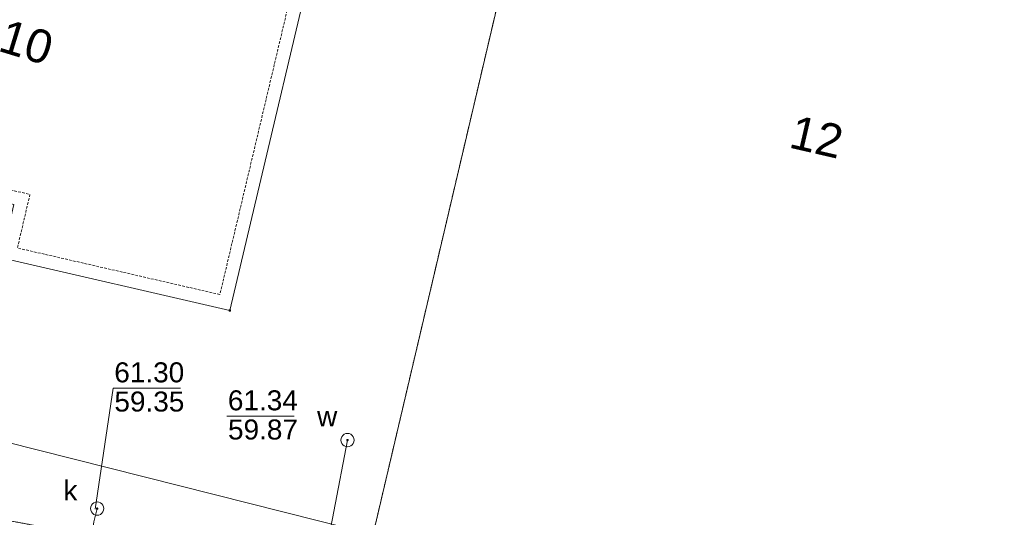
# Paper-space layout 'A-01 PLAN SYTUACYJNY' of a CAD drawing. Header units: millimetres. Extents: x 0 to 900, y 0 to 750.
# Tile 93 of 105: x 565 to 639, y 630 to 667. Entities that reach past the tile are written whole.
import ezdxf
from ezdxf.xclip import XClip

# ---------------------------------------------------------------- set-up
doc = ezdxf.new("R2010")
doc.units = ezdxf.units.MM
doc.header["$MEASUREMENT"] = 0
doc.header["$XCLIPFRAME"] = 0
doc.linetypes.add('PRZER1-1', pattern=[1, 0.5, -0.5])
doc.linetypes.add('PRZER2-1', pattern=[1.5, 1, -0.5])
doc.layers.add('A_mapa_Nr_pióra__2', color=8, linetype='Continuous', lineweight=13)
doc.layers.add('A_podrys', color=7, linetype='Continuous')
doc.styles.add('STYL_AUTOMATYCZNY_1', font='arial.ttf')

# ---------------------------------------------------------------- blocks, each defined once
blk = doc.blocks.new('Rysunek_3_3', base_point=(-1239.757, 488.381))
at = {"layer": 'A_mapa_Nr_pióra__2', "linetype": 'Continuous', "lineweight": 13}
for points in [[(589.547, 635.455), (589.55, 635.432), (589.559, 635.41), (589.574, 635.392), (589.592, 635.378), (589.614, 635.369), (589.637, 635.365), (589.66, 635.369), (589.682, 635.378), (589.701, 635.392), (589.715, 635.41), (589.724, 635.432), (589.727, 635.455), (589.724, 635.479), (589.715, 635.5), (589.701, 635.519), (589.682, 635.533), (589.66, 635.542), (589.637, 635.545), (589.614, 635.542), (589.592, 635.533), (589.574, 635.519), (589.559, 635.5), (589.55, 635.479)], [(570.787, 630.315), (570.79, 630.292), (570.799, 630.27), (570.814, 630.252), (570.832, 630.238), (570.854, 630.229), (570.877, 630.225), (570.9, 630.229), (570.922, 630.238), (570.941, 630.252), (570.955, 630.27), (570.964, 630.292), (570.967, 630.315), (570.964, 630.339), (570.955, 630.36), (570.941, 630.379), (570.922, 630.393), (570.9, 630.402), (570.877, 630.405), (570.854, 630.402), (570.832, 630.393), (570.814, 630.379), (570.799, 630.36), (570.79, 630.339)]]:
    blk.add_hatch(color=8, dxfattribs=at).paths.add_polyline_path(points)
at = {"layer": 'A_mapa_Nr_pióra__2', "color": 8, "linetype": 'PRZER1-1', "lineweight": 13, "ltscale": 0.2, "flags": 128}
blk.add_lwpolyline([(594.645, 745.1), (616.211, 733.456), (590.637, 624.476), (531.747, 635.495), (551.832, 721.234), (557.454, 745.1)], dxfattribs=at)
at = {"layer": 'A_mapa_Nr_pióra__2', "color": 8, "linetype": 'Continuous', "lineweight": 13, "ltscale": 0.2, "flags": 128}
for points in [[(557.454, 745.1), (551.832, 721.234), (531.747, 635.495), (590.637, 624.476), (616.211, 733.456), (594.645, 745.1)], [(532.497, 643.275), (621.519, 620.784)], [(570.728, 630.264), (572.08, 639.338), (577.12, 639.338)], [(580.595, 637.239), (585.635, 637.239)], [(585.477, 613.795), (585.537, 614.035), (589.637, 635.455)], [(570.877, 630.315), (570.634, 629.327), (567.797, 607.672)]]:
    blk.add_lwpolyline(points, dxfattribs=at)
at = {"layer": 'A_mapa_Nr_pióra__2', "color": 8, "linetype": 'PRZER1-1', "lineweight": 13, "ltscale": 0.2, "flags": 128}
blk.add_lwpolyline([(649.577, 613.338), (612.937, 620.277), (590.637, 624.476), (616.211, 733.456), (670.792, 703.999)], close=True, dxfattribs=at)
at = {"layer": 'A_mapa_Nr_pióra__2', "color": 8, "linetype": 'Continuous', "lineweight": 13, "ltscale": 0.2, "flags": 128}
for points in [[(612.937, 620.277), (649.577, 613.338), (670.792, 703.999), (616.211, 733.456), (590.637, 624.476)], [(580.817, 645.175), (563.697, 649.115), (564.637, 653.135), (549.477, 656.675), (556.497, 686.555), (588.797, 678.915)], [(580.772, 645.16), (580.772, 645.191), (580.801, 645.22), (580.833, 645.22), (580.862, 645.191), (580.862, 645.16), (580.833, 645.13), (580.801, 645.13)], [(589.637, 635.955), (589.767, 635.938), (589.887, 635.888), (589.991, 635.809), (590.07, 635.705), (590.12, 635.585), (590.137, 635.455), (590.12, 635.326), (590.07, 635.205), (589.991, 635.102), (589.887, 635.022), (589.767, 634.973), (589.637, 634.955), (589.508, 634.973), (589.387, 635.022), (589.284, 635.102), (589.204, 635.205), (589.154, 635.326), (589.137, 635.455), (589.154, 635.585), (589.204, 635.705), (589.284, 635.809), (589.387, 635.888), (589.508, 635.938)], [(570.877, 630.815), (571.007, 630.798), (571.127, 630.748), (571.231, 630.669), (571.31, 630.565), (571.36, 630.445), (571.377, 630.315), (571.36, 630.186), (571.31, 630.065), (571.231, 629.962), (571.127, 629.882), (571.007, 629.833), (570.877, 629.815), (570.748, 629.833), (570.627, 629.882), (570.524, 629.962), (570.444, 630.065), (570.394, 630.186), (570.377, 630.315), (570.394, 630.445), (570.444, 630.565), (570.524, 630.669), (570.627, 630.748), (570.748, 630.798)]]:
    blk.add_lwpolyline(points, close=True, dxfattribs=at)
at = {"layer": 'A_mapa_Nr_pióra__2', "color": 8, "linetype": 'PRZER2-1', "lineweight": 13, "ltscale": 0.2, "flags": 128}
blk.add_lwpolyline([(580.073, 646.373), (564.899, 649.865), (565.839, 653.882), (550.68, 657.422), (557.242, 685.352), (587.594, 678.173)], close=True, dxfattribs=at)
at = {"layer": 'A_mapa_Nr_pióra__2', "color": 8, "linetype": 'Continuous', "lineweight": 13, "char_height": 2.5, "attachment_point": 7, "style": 'STYL_AUTOMATYCZNY_1'}
for s, insert, rotation in [('\\A1;{\\pql;\\fArial|b0|i0|c238|p0;\\W1.000000;10}', (563.338, 664.647), 343), ('\\A1;{\\pql;\\fArial|b0|i0|c238|p0;\\W1.000000;12}', (622.628, 657.42), 347)]:
    blk.add_mtext(s, dxfattribs=dict(at, insert=insert, rotation=rotation))
at = {"layer": 'A_mapa_Nr_pióra__2', "color": 8, "linetype": 'Continuous', "lineweight": 13, "char_height": 1.5, "attachment_point": 7, "style": 'STYL_AUTOMATYCZNY_1'}
for s, insert in [('\\A1;{\\pql;\\fArial|b0|i0|c238|p0;\\W1.000000;61.30}', (572.158, 639.765)), ('\\A1;{\\pql;\\fArial|b0|i0|c238|p0;\\W1.000000;59.35}', (572.167, 637.575)), ('\\A1;{\\pql;\\fArial|b0|i0|c238|p0;\\W1.000000;61.34}', (580.673, 637.666)), ('\\A1;{\\pql;\\fArial|b0|i0|c238|p0;\\W1.000000;w}', (587.358, 636.483)), ('\\A1;{\\pql;\\fArial|b0|i0|c238|p0;\\W1.000000;59.87}', (580.682, 635.477)), ('\\A1;{\\pql;\\fArial|b0|i0|c238|p0;\\W1.000000;k}', (568.349, 630.924))]:
    blk.add_mtext(s, dxfattribs=dict(at, insert=insert))

psp = doc.layouts.new('A-01 PLAN SYTUACYJNY')

# ---------------------------------------------------------------- block references
at = {"layer": 'A_podrys', "color": 37, "linetype": 'Continuous', "lineweight": 5, "true_color": 0x656532}
ref = psp.add_blockref('Rysunek_3_3', (-1239.757, 488.381), dxfattribs=at)
XClip(ref).set_block_clipping_path([(29.90003743, 157.4723136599), (895.1, 745.1)])

doc.saveas('drawing.dxf')
